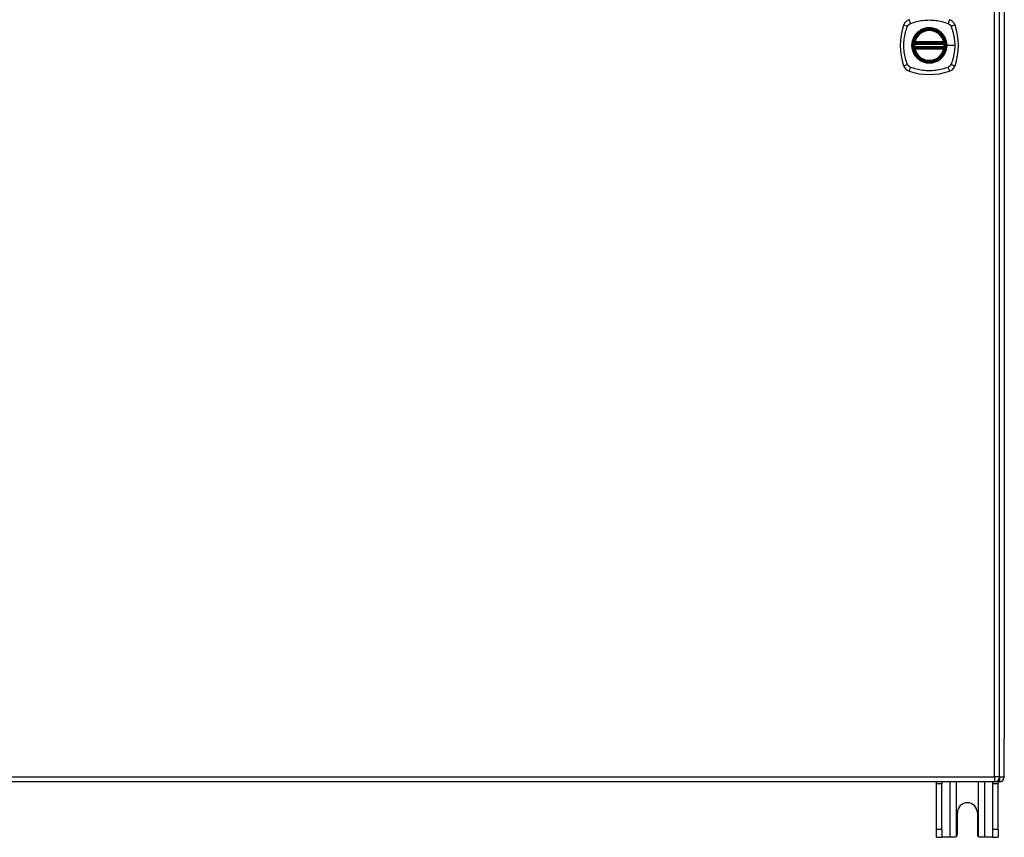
# Model space of a CAD drawing. Header units: inches. Extents: x 19 to 446, y 48 to 210.
# Tile 17 of 29: x 211 to 231, y 110 to 126. Entities that reach past the tile are written whole.
import ezdxf

# ---------------------------------------------------------------- set-up
doc = ezdxf.new("R2010")
doc.units = ezdxf.units.IN
doc.header["$MEASUREMENT"] = 0
doc.layers.add('Visible Edges(ANSI)', color=7, linetype='Continuous', lineweight=25)
doc.layers.add('Visible Tangent Edges(ANSI)', color=7, linetype='Continuous', lineweight=25)

msp = doc.modelspace()

# ---------------------------------------------------------------- linework, layer by layer
at = {"layer": 'Visible Edges(ANSI)'}
for p, q in [((231.366, 110.911), (231.366, 140.631)), ((231.465, 139.937), (231.465, 111.685)), ((229.646, 125.811), (230.239, 125.811)), ((229.65, 125.83), (230.235, 125.83)), ((230.239, 125.732), (229.646, 125.732)), ((230.235, 125.712), (229.65, 125.712)), ((231.465, 110.91), (231.465, 111.685)), ((231.267, 110.812), (189.662, 110.812)), ((231.366, 110.811), (190.331, 110.811)), ((230.09, 110.78), (230.09, 110.811)), ((230.09, 109.842), (230.09, 110.78)), ((230.195, 110.811), (230.195, 110.78)), ((230.195, 109.842), (230.195, 110.78)), ((231.235, 110.78), (231.235, 110.811)), ((231.235, 109.842), (231.235, 110.78)), ((231.34, 110.811), (231.34, 110.78)), ((231.34, 109.842), (231.34, 110.78)), ((230.512, 109.748), (230.512, 110.186)), ((230.918, 110.186), (230.918, 109.748)), ((230.09, 109.686), (230.09, 109.842)), ((230.195, 109.842), (230.195, 109.686)), ((231.235, 109.686), (231.235, 109.842)), ((231.34, 109.842), (231.34, 109.686)), ((230.09, 109.686), (230.195, 109.686)), ((230.359, 109.686), (230.195, 109.686)), ((230.45, 109.686), (230.359, 109.686)), ((231.071, 109.686), (230.98, 109.686)), ((231.235, 109.686), (231.071, 109.686)), ((231.235, 109.686), (231.34, 109.686))]:
    msp.add_line(p, q, dxfattribs=at)
at = {"layer": 'Visible Edges(ANSI)', "flags": 128}
for points in [[(229.634, 125.824), (229.634, 125.824), (229.634, 125.824), (229.634, 125.824), (229.634, 125.824), (229.634, 125.823), (229.634, 125.823), (229.634, 125.822), (229.633, 125.821), (229.633, 125.82), (229.633, 125.819), (229.633, 125.818), (229.633, 125.817), (229.633, 125.816), (229.632, 125.815), (229.632, 125.814), (229.632, 125.812), (229.632, 125.811), (229.632, 125.809), (229.632, 125.808), (229.631, 125.806), (229.631, 125.805), (229.631, 125.803), (229.631, 125.802), (229.631, 125.8)], [(229.631, 125.743), (229.631, 125.741), (229.631, 125.739), (229.631, 125.738), (229.631, 125.736), (229.632, 125.735), (229.632, 125.733), (229.632, 125.732), (229.632, 125.73), (229.632, 125.729), (229.632, 125.728), (229.633, 125.726), (229.633, 125.725), (229.633, 125.724), (229.633, 125.723), (229.633, 125.722), (229.633, 125.721), (229.634, 125.721), (229.634, 125.72), (229.634, 125.719), (229.634, 125.719), (229.634, 125.719), (229.634, 125.718), (229.634, 125.718), (229.634, 125.718)], [(230.254, 125.8), (230.254, 125.802), (230.254, 125.803), (230.254, 125.805), (230.253, 125.806), (230.253, 125.808), (230.253, 125.809), (230.253, 125.811), (230.253, 125.812), (230.253, 125.814), (230.252, 125.815), (230.252, 125.816), (230.252, 125.817), (230.252, 125.818), (230.252, 125.819), (230.252, 125.82), (230.251, 125.821), (230.251, 125.822), (230.251, 125.823), (230.251, 125.823), (230.251, 125.824), (230.251, 125.824), (230.251, 125.824), (230.251, 125.824), (230.251, 125.824)], [(230.251, 125.718), (230.251, 125.718), (230.251, 125.718), (230.251, 125.719), (230.251, 125.719), (230.251, 125.719), (230.251, 125.72), (230.251, 125.721), (230.251, 125.721), (230.252, 125.722), (230.252, 125.723), (230.252, 125.724), (230.252, 125.725), (230.252, 125.726), (230.252, 125.728), (230.253, 125.729), (230.253, 125.73), (230.253, 125.732), (230.253, 125.733), (230.253, 125.735), (230.253, 125.736), (230.254, 125.738), (230.254, 125.739), (230.254, 125.741), (230.254, 125.743)], [(230.494, 109.704), (230.492, 109.702), (230.491, 109.701), (230.489, 109.7), (230.488, 109.698), (230.486, 109.697), (230.484, 109.696), (230.483, 109.695), (230.481, 109.694), (230.479, 109.693), (230.477, 109.692), (230.475, 109.691), (230.473, 109.69), (230.471, 109.689), (230.469, 109.689), (230.467, 109.688), (230.466, 109.688), (230.464, 109.687), (230.462, 109.687), (230.46, 109.686), (230.458, 109.686), (230.456, 109.686), (230.454, 109.686), (230.452, 109.686), (230.45, 109.686)], [(230.98, 109.686), (230.978, 109.686), (230.976, 109.686), (230.974, 109.686), (230.972, 109.686), (230.97, 109.686), (230.968, 109.687), (230.966, 109.687), (230.964, 109.688), (230.962, 109.688), (230.96, 109.689), (230.958, 109.689), (230.957, 109.69), (230.955, 109.691), (230.953, 109.692), (230.951, 109.693), (230.949, 109.694), (230.947, 109.695), (230.946, 109.696), (230.944, 109.697), (230.942, 109.698), (230.941, 109.7), (230.939, 109.701), (230.938, 109.702), (230.936, 109.704)]]:
    msp.add_lwpolyline(points, dxfattribs=at)
at = {"layer": 'Visible Edges(ANSI)'}
for radius in [0.32, 0.315]:
    msp.add_circle((229.942, 125.771), radius, dxfattribs=at)
for centre, radius, start, end in [((230.631, 125.771), 1.28, 161.2278, 198.7722), ((229.588, 126.126), 0.177, 108.7722, 161.2278), ((230.297, 126.126), 0.177, 18.7722, 71.2278), ((229.253, 125.771), 1.28, 341.2278, 18.7722), ((229.942, 125.771), 0.313, 13.6344, 166.3656), ((229.942, 125.771), 0.313, 174.7499, 185.2501), ((229.942, 125.771), 0.313, 166.3656, 170.216), ((229.646, 125.822), 0.0118, 170.216, 270), ((229.65, 125.842), 0.0118, 166.3656, 270), ((230.235, 125.842), 0.0118, 270, 13.6344), ((230.239, 125.822), 0.0118, 270, 9.784), ((229.942, 125.771), 0.313, 9.784, 13.6344), ((229.942, 125.771), 0.313, 354.7499, 5.2501), ((229.646, 125.72), 0.0118, 90, 189.784), ((229.942, 125.771), 0.313, 189.784, 193.6344), ((229.65, 125.7), 0.0118, 90, 193.6344), ((229.942, 125.771), 0.313, 193.6344, 346.3656), ((230.235, 125.7), 0.0118, 346.3656, 90), ((230.239, 125.72), 0.0118, 350.216, 90), ((229.942, 125.771), 0.313, 346.3656, 350.216), ((229.588, 125.417), 0.177, 198.7722, 251.2278), ((230.297, 125.417), 0.177, 288.7722, 341.2278), ((229.942, 126.46), 1.28, 251.2278, 288.7722), ((231.267, 110.911), 0.099, 270, 0), ((231.366, 110.91), 0.099, 270, 0), ((230.715, 110.186), 0.203, 0, 180), ((230.45, 109.748), 0.062, 314.9335, 0), ((230.98, 109.748), 0.062, 180, 225.0665)]:
    msp.add_arc(centre, radius, start, end, dxfattribs=at)
at = {"layer": 'Visible Tangent Edges(ANSI)'}
for p, q in [((231.267, 110.911), (231.267, 140.631)), ((229.631, 125.8), (229.643, 125.799)), ((229.631, 125.743), (229.643, 125.744)), ((229.64, 125.823), (229.634, 125.824)), ((229.638, 125.845), (229.65, 125.842)), ((229.643, 125.799), (230.242, 125.799)), ((230.242, 125.744), (229.643, 125.744)), ((229.646, 125.811), (229.646, 125.821)), ((229.65, 125.83), (229.65, 125.842)), ((230.235, 125.842), (229.65, 125.842)), ((229.65, 125.821), (229.65, 125.83)), ((229.65, 125.821), (230.235, 125.821)), ((230.235, 125.842), (230.247, 125.845)), ((230.235, 125.842), (230.235, 125.83)), ((230.235, 125.83), (230.235, 125.821)), ((230.239, 125.821), (230.239, 125.811)), ((230.242, 125.799), (230.254, 125.8)), ((230.242, 125.744), (230.254, 125.743)), ((230.251, 125.824), (230.245, 125.823)), ((230.295, 125.771), (230.299, 125.771)), ((230.459, 125.771), (230.299, 125.771)), ((229.634, 125.718), (229.64, 125.719)), ((229.65, 125.7), (229.638, 125.698)), ((229.646, 125.722), (229.646, 125.732)), ((229.65, 125.712), (229.65, 125.722)), ((230.235, 125.722), (229.65, 125.722)), ((229.65, 125.7), (229.65, 125.712)), ((229.65, 125.7), (230.235, 125.7)), ((230.235, 125.722), (230.235, 125.712)), ((230.235, 125.712), (230.235, 125.7)), ((230.247, 125.698), (230.235, 125.7)), ((230.239, 125.732), (230.239, 125.722)), ((230.245, 125.719), (230.251, 125.718)), ((189.662, 110.911), (231.267, 110.911)), ((230.09, 110.78), (230.195, 110.78)), ((230.359, 110.811), (230.359, 109.686)), ((230.494, 109.704), (230.494, 110.811)), ((230.936, 110.811), (230.936, 109.704)), ((231.071, 109.686), (231.071, 110.811)), ((231.235, 110.78), (231.34, 110.78)), ((231.267, 110.911), (231.267, 110.812)), ((231.366, 110.911), (231.267, 110.911)), ((231.465, 110.91), (231.366, 110.91)), ((231.366, 110.901), (231.366, 110.811)), ((230.195, 109.842), (230.09, 109.842)), ((231.34, 109.842), (231.235, 109.842))]:
    msp.add_line(p, q, dxfattribs=at)
at = {"layer": 'Visible Tangent Edges(ANSI)', "flags": 128}
for points in [[(229.502, 125.383), (229.489, 125.416), (229.478, 125.447), (229.469, 125.479), (229.46, 125.51), (229.452, 125.542), (229.445, 125.574), (229.439, 125.607), (229.435, 125.639), (229.431, 125.672), (229.428, 125.705), (229.426, 125.738), (229.426, 125.771), (229.426, 125.804), (229.428, 125.837), (229.431, 125.87), (229.434, 125.903), (229.439, 125.935), (229.445, 125.968), (229.452, 126), (229.46, 126.032), (229.469, 126.064), (229.478, 126.095), (229.489, 126.126), (229.502, 126.16)], [(229.502, 126.16), (229.504, 126.163), (229.505, 126.165), (229.507, 126.168), (229.508, 126.171), (229.51, 126.173), (229.512, 126.176), (229.514, 126.178), (229.515, 126.181), (229.517, 126.183), (229.519, 126.186), (229.522, 126.188), (229.524, 126.19), (229.526, 126.192), (229.528, 126.194), (229.53, 126.196), (229.533, 126.198), (229.535, 126.2), (229.538, 126.202), (229.54, 126.204), (229.543, 126.205), (229.546, 126.207), (229.548, 126.208), (229.551, 126.21), (229.554, 126.211)], [(229.554, 126.211), (229.587, 126.225), (229.618, 126.236), (229.65, 126.245), (229.681, 126.254), (229.713, 126.262), (229.746, 126.269), (229.778, 126.274), (229.811, 126.279), (229.843, 126.283), (229.876, 126.286), (229.909, 126.287), (229.942, 126.288), (229.975, 126.287), (230.008, 126.286), (230.041, 126.283), (230.074, 126.279), (230.107, 126.274), (230.139, 126.269), (230.171, 126.262), (230.203, 126.254), (230.235, 126.245), (230.266, 126.236), (230.297, 126.225), (230.331, 126.211)], [(230.331, 126.211), (230.332, 126.211), (230.334, 126.21), (230.335, 126.209), (230.337, 126.208), (230.338, 126.208), (230.339, 126.207), (230.341, 126.206), (230.342, 126.205), (230.343, 126.205), (230.344, 126.204), (230.346, 126.203), (230.347, 126.202), (230.348, 126.201), (230.35, 126.2), (230.351, 126.199), (230.352, 126.198), (230.353, 126.197), (230.354, 126.196), (230.356, 126.195), (230.357, 126.194), (230.358, 126.193), (230.359, 126.192), (230.36, 126.191), (230.361, 126.19)], [(230.361, 126.19), (230.362, 126.189), (230.363, 126.188), (230.364, 126.187), (230.365, 126.186), (230.366, 126.184), (230.367, 126.183), (230.368, 126.182), (230.369, 126.181), (230.37, 126.18), (230.371, 126.178), (230.372, 126.177), (230.373, 126.176), (230.374, 126.175), (230.375, 126.173), (230.376, 126.172), (230.376, 126.171), (230.377, 126.169), (230.378, 126.168), (230.379, 126.167), (230.38, 126.165), (230.38, 126.164), (230.381, 126.163), (230.382, 126.161), (230.382, 126.16)], [(230.382, 126.16), (230.391, 126.142), (230.396, 126.126), (230.401, 126.111), (230.407, 126.095), (230.412, 126.08), (230.416, 126.064), (230.421, 126.048), (230.425, 126.032), (230.429, 126.016), (230.433, 126), (230.436, 125.984), (230.44, 125.968), (230.443, 125.952), (230.446, 125.935), (230.448, 125.919), (230.45, 125.903), (230.452, 125.887), (230.454, 125.87), (230.456, 125.854), (230.457, 125.837), (230.458, 125.821), (230.458, 125.804), (230.459, 125.788), (230.459, 125.771)], [(229.668, 125.999), (229.655, 125.983), (229.643, 125.966), (229.633, 125.948), (229.623, 125.93), (229.614, 125.911), (229.607, 125.892), (229.6, 125.873), (229.595, 125.853), (229.591, 125.833), (229.588, 125.812), (229.586, 125.792), (229.586, 125.771), (229.586, 125.751), (229.588, 125.73), (229.591, 125.71), (229.595, 125.69), (229.6, 125.67), (229.607, 125.65), (229.614, 125.631), (229.623, 125.612), (229.633, 125.594), (229.644, 125.577), (229.655, 125.56), (229.668, 125.544)], [(230.295, 125.771), (230.283, 125.68), (230.247, 125.595), (230.191, 125.522), (230.119, 125.466), (230.033, 125.431), (229.942, 125.419), (229.851, 125.431), (229.766, 125.467), (229.693, 125.522), (229.637, 125.595), (229.602, 125.68), (229.59, 125.771), (229.602, 125.863), (229.638, 125.948), (229.693, 126.021), (229.766, 126.076), (229.851, 126.111), (229.943, 126.123), (230.034, 126.111), (230.119, 126.076), (230.192, 126.02), (230.248, 125.947), (230.283, 125.862), (230.295, 125.771)], [(229.715, 126.046), (229.713, 126.044), (229.711, 126.042), (229.709, 126.04), (229.706, 126.039), (229.704, 126.037), (229.702, 126.035), (229.7, 126.033), (229.698, 126.031), (229.696, 126.029), (229.694, 126.027), (229.692, 126.025), (229.69, 126.023), (229.688, 126.021), (229.686, 126.019), (229.684, 126.017), (229.683, 126.015), (229.681, 126.013), (229.679, 126.011), (229.677, 126.009), (229.675, 126.007), (229.673, 126.005), (229.671, 126.003), (229.67, 126.001), (229.668, 125.999)], [(230.17, 126.046), (230.154, 126.059), (230.137, 126.07), (230.119, 126.081), (230.101, 126.091), (230.083, 126.099), (230.063, 126.107), (230.044, 126.113), (230.024, 126.119), (230.004, 126.123), (229.984, 126.126), (229.963, 126.128), (229.942, 126.128), (229.922, 126.128), (229.901, 126.126), (229.881, 126.123), (229.861, 126.119), (229.841, 126.113), (229.821, 126.107), (229.802, 126.099), (229.783, 126.091), (229.765, 126.081), (229.748, 126.07), (229.731, 126.059), (229.715, 126.046)], [(230.217, 125.999), (230.215, 126.001), (230.213, 126.003), (230.212, 126.005), (230.21, 126.007), (230.208, 126.009), (230.206, 126.011), (230.204, 126.013), (230.202, 126.015), (230.2, 126.017), (230.198, 126.019), (230.197, 126.021), (230.195, 126.023), (230.193, 126.025), (230.191, 126.027), (230.189, 126.029), (230.187, 126.031), (230.185, 126.033), (230.183, 126.035), (230.18, 126.037), (230.178, 126.039), (230.176, 126.04), (230.174, 126.042), (230.172, 126.044), (230.17, 126.046)], [(230.299, 125.771), (230.299, 125.782), (230.299, 125.792), (230.298, 125.802), (230.297, 125.812), (230.296, 125.823), (230.294, 125.833), (230.292, 125.843), (230.29, 125.853), (230.287, 125.863), (230.284, 125.873), (230.281, 125.883), (230.278, 125.892), (230.274, 125.902), (230.271, 125.911), (230.266, 125.921), (230.262, 125.93), (230.257, 125.939), (230.252, 125.948), (230.247, 125.957), (230.241, 125.966), (230.236, 125.974), (230.23, 125.983), (230.223, 125.991), (230.217, 125.999)], [(229.638, 125.845), (229.638, 125.844), (229.638, 125.843), (229.638, 125.842), (229.638, 125.841), (229.637, 125.84), (229.637, 125.839), (229.637, 125.838), (229.637, 125.837), (229.637, 125.837), (229.637, 125.836), (229.637, 125.835), (229.637, 125.834), (229.637, 125.833), (229.637, 125.832), (229.637, 125.831), (229.638, 125.83), (229.638, 125.829), (229.638, 125.828), (229.638, 125.827), (229.639, 125.827), (229.639, 125.826), (229.639, 125.825), (229.64, 125.824), (229.64, 125.823)], [(229.64, 125.823), (229.64, 125.823), (229.64, 125.823), (229.641, 125.823), (229.641, 125.823), (229.641, 125.823), (229.641, 125.823), (229.641, 125.822), (229.642, 125.822), (229.642, 125.822), (229.642, 125.822), (229.642, 125.822), (229.643, 125.822), (229.643, 125.822), (229.643, 125.822), (229.643, 125.821), (229.644, 125.821), (229.644, 125.821), (229.644, 125.821), (229.644, 125.821), (229.645, 125.821), (229.645, 125.821), (229.645, 125.821), (229.645, 125.821), (229.646, 125.821)], [(229.643, 125.799), (229.643, 125.8), (229.643, 125.8), (229.643, 125.801), (229.643, 125.802), (229.643, 125.803), (229.643, 125.803), (229.644, 125.804), (229.644, 125.805), (229.644, 125.805), (229.644, 125.806), (229.644, 125.807), (229.645, 125.807), (229.645, 125.808), (229.645, 125.808), (229.645, 125.809), (229.645, 125.809), (229.645, 125.809), (229.645, 125.81), (229.645, 125.81), (229.645, 125.81), (229.646, 125.81), (229.646, 125.811), (229.646, 125.811), (229.646, 125.811)], [(229.646, 125.732), (229.646, 125.732), (229.646, 125.732), (229.646, 125.732), (229.645, 125.732), (229.645, 125.733), (229.645, 125.733), (229.645, 125.733), (229.645, 125.734), (229.645, 125.734), (229.645, 125.734), (229.645, 125.735), (229.645, 125.735), (229.644, 125.736), (229.644, 125.737), (229.644, 125.737), (229.644, 125.738), (229.644, 125.739), (229.643, 125.739), (229.643, 125.74), (229.643, 125.741), (229.643, 125.741), (229.643, 125.742), (229.643, 125.743), (229.643, 125.744)], [(229.646, 125.821), (229.646, 125.821), (229.646, 125.821), (229.646, 125.821), (229.646, 125.821), (229.646, 125.821), (229.647, 125.821), (229.647, 125.821), (229.647, 125.821), (229.647, 125.821), (229.647, 125.821), (229.648, 125.821), (229.648, 125.821), (229.648, 125.821), (229.648, 125.821), (229.648, 125.821), (229.648, 125.821), (229.649, 125.821), (229.649, 125.821), (229.649, 125.821), (229.649, 125.821), (229.649, 125.821), (229.649, 125.821), (229.65, 125.821), (229.65, 125.821)], [(230.217, 125.544), (230.224, 125.552), (230.23, 125.56), (230.236, 125.568), (230.241, 125.577), (230.247, 125.586), (230.252, 125.594), (230.257, 125.603), (230.262, 125.613), (230.266, 125.622), (230.271, 125.631), (230.274, 125.641), (230.278, 125.65), (230.281, 125.66), (230.285, 125.67), (230.287, 125.68), (230.29, 125.69), (230.292, 125.7), (230.294, 125.71), (230.296, 125.72), (230.297, 125.73), (230.298, 125.741), (230.299, 125.751), (230.299, 125.761), (230.299, 125.771)], [(230.235, 125.821), (230.235, 125.821), (230.235, 125.821), (230.236, 125.821), (230.236, 125.821), (230.236, 125.821), (230.236, 125.821), (230.236, 125.821), (230.236, 125.821), (230.237, 125.821), (230.237, 125.821), (230.237, 125.821), (230.237, 125.821), (230.237, 125.821), (230.238, 125.821), (230.238, 125.821), (230.238, 125.821), (230.238, 125.821), (230.238, 125.821), (230.238, 125.821), (230.239, 125.821), (230.239, 125.821), (230.239, 125.821), (230.239, 125.821), (230.239, 125.821)], [(230.239, 125.821), (230.239, 125.821), (230.24, 125.821), (230.24, 125.821), (230.24, 125.821), (230.241, 125.821), (230.241, 125.821), (230.241, 125.821), (230.241, 125.821), (230.242, 125.821), (230.242, 125.822), (230.242, 125.822), (230.242, 125.822), (230.243, 125.822), (230.243, 125.822), (230.243, 125.822), (230.243, 125.822), (230.243, 125.822), (230.244, 125.823), (230.244, 125.823), (230.244, 125.823), (230.244, 125.823), (230.245, 125.823), (230.245, 125.823), (230.245, 125.823)], [(230.239, 125.811), (230.239, 125.811), (230.239, 125.811), (230.239, 125.81), (230.239, 125.81), (230.239, 125.81), (230.24, 125.81), (230.24, 125.809), (230.24, 125.809), (230.24, 125.809), (230.24, 125.808), (230.24, 125.808), (230.24, 125.807), (230.241, 125.807), (230.241, 125.806), (230.241, 125.805), (230.241, 125.805), (230.241, 125.804), (230.241, 125.803), (230.242, 125.803), (230.242, 125.802), (230.242, 125.801), (230.242, 125.8), (230.242, 125.8), (230.242, 125.799)], [(230.242, 125.744), (230.242, 125.743), (230.242, 125.742), (230.242, 125.741), (230.242, 125.741), (230.242, 125.74), (230.241, 125.739), (230.241, 125.739), (230.241, 125.738), (230.241, 125.737), (230.241, 125.737), (230.241, 125.736), (230.24, 125.735), (230.24, 125.735), (230.24, 125.734), (230.24, 125.734), (230.24, 125.734), (230.24, 125.733), (230.24, 125.733), (230.239, 125.733), (230.239, 125.732), (230.239, 125.732), (230.239, 125.732), (230.239, 125.732), (230.239, 125.732)], [(230.245, 125.823), (230.245, 125.824), (230.246, 125.825), (230.246, 125.826), (230.246, 125.827), (230.247, 125.827), (230.247, 125.828), (230.247, 125.829), (230.247, 125.83), (230.247, 125.831), (230.248, 125.832), (230.248, 125.833), (230.248, 125.834), (230.248, 125.835), (230.248, 125.836), (230.248, 125.837), (230.248, 125.837), (230.248, 125.838), (230.248, 125.839), (230.247, 125.84), (230.247, 125.841), (230.247, 125.842), (230.247, 125.843), (230.247, 125.844), (230.247, 125.845)], [(230.459, 125.771), (230.459, 125.755), (230.458, 125.738), (230.458, 125.722), (230.457, 125.705), (230.456, 125.689), (230.454, 125.672), (230.452, 125.656), (230.45, 125.64), (230.448, 125.623), (230.446, 125.607), (230.443, 125.591), (230.44, 125.575), (230.436, 125.558), (230.433, 125.542), (230.429, 125.526), (230.425, 125.51), (230.421, 125.494), (230.416, 125.479), (230.412, 125.463), (230.407, 125.447), (230.402, 125.432), (230.396, 125.416), (230.391, 125.401), (230.382, 125.383)], [(229.64, 125.719), (229.64, 125.718), (229.639, 125.718), (229.639, 125.717), (229.639, 125.716), (229.638, 125.715), (229.638, 125.714), (229.638, 125.713), (229.638, 125.713), (229.637, 125.712), (229.637, 125.711), (229.637, 125.71), (229.637, 125.709), (229.637, 125.708), (229.637, 125.707), (229.637, 125.706), (229.637, 125.705), (229.637, 125.704), (229.637, 125.703), (229.637, 125.702), (229.638, 125.701), (229.638, 125.7), (229.638, 125.699), (229.638, 125.698), (229.638, 125.698)], [(229.646, 125.722), (229.645, 125.722), (229.645, 125.722), (229.645, 125.722), (229.645, 125.722), (229.644, 125.722), (229.644, 125.721), (229.644, 125.721), (229.644, 125.721), (229.643, 125.721), (229.643, 125.721), (229.643, 125.721), (229.643, 125.721), (229.642, 125.721), (229.642, 125.721), (229.642, 125.72), (229.642, 125.72), (229.641, 125.72), (229.641, 125.72), (229.641, 125.72), (229.641, 125.72), (229.641, 125.72), (229.64, 125.719), (229.64, 125.719), (229.64, 125.719)], [(229.65, 125.722), (229.65, 125.722), (229.649, 125.722), (229.649, 125.722), (229.649, 125.722), (229.649, 125.722), (229.649, 125.722), (229.649, 125.722), (229.648, 125.722), (229.648, 125.722), (229.648, 125.722), (229.648, 125.722), (229.648, 125.722), (229.648, 125.722), (229.647, 125.722), (229.647, 125.722), (229.647, 125.722), (229.647, 125.722), (229.647, 125.722), (229.646, 125.722), (229.646, 125.722), (229.646, 125.722), (229.646, 125.722), (229.646, 125.722), (229.646, 125.722)], [(229.668, 125.544), (229.67, 125.542), (229.671, 125.539), (229.673, 125.537), (229.675, 125.535), (229.677, 125.533), (229.679, 125.531), (229.681, 125.529), (229.683, 125.527), (229.684, 125.525), (229.686, 125.523), (229.688, 125.521), (229.69, 125.519), (229.692, 125.517), (229.694, 125.515), (229.696, 125.513), (229.698, 125.511), (229.7, 125.509), (229.702, 125.508), (229.704, 125.506), (229.706, 125.504), (229.709, 125.502), (229.711, 125.5), (229.713, 125.498), (229.715, 125.497)], [(230.17, 125.497), (230.172, 125.498), (230.174, 125.5), (230.176, 125.502), (230.178, 125.504), (230.18, 125.506), (230.183, 125.508), (230.185, 125.509), (230.187, 125.511), (230.189, 125.513), (230.191, 125.515), (230.193, 125.517), (230.195, 125.519), (230.197, 125.521), (230.198, 125.523), (230.2, 125.525), (230.202, 125.527), (230.204, 125.529), (230.206, 125.531), (230.208, 125.533), (230.21, 125.535), (230.212, 125.537), (230.213, 125.539), (230.215, 125.542), (230.217, 125.544)], [(230.239, 125.722), (230.239, 125.722), (230.239, 125.722), (230.239, 125.722), (230.239, 125.722), (230.238, 125.722), (230.238, 125.722), (230.238, 125.722), (230.238, 125.722), (230.238, 125.722), (230.238, 125.722), (230.237, 125.722), (230.237, 125.722), (230.237, 125.722), (230.237, 125.722), (230.237, 125.722), (230.236, 125.722), (230.236, 125.722), (230.236, 125.722), (230.236, 125.722), (230.236, 125.722), (230.236, 125.722), (230.235, 125.722), (230.235, 125.722), (230.235, 125.722)], [(230.245, 125.719), (230.245, 125.719), (230.245, 125.719), (230.244, 125.72), (230.244, 125.72), (230.244, 125.72), (230.244, 125.72), (230.243, 125.72), (230.243, 125.72), (230.243, 125.72), (230.243, 125.721), (230.243, 125.721), (230.242, 125.721), (230.242, 125.721), (230.242, 125.721), (230.242, 125.721), (230.241, 125.721), (230.241, 125.721), (230.241, 125.721), (230.241, 125.722), (230.24, 125.722), (230.24, 125.722), (230.24, 125.722), (230.239, 125.722), (230.239, 125.722)], [(230.247, 125.698), (230.247, 125.698), (230.247, 125.699), (230.247, 125.7), (230.247, 125.701), (230.247, 125.702), (230.248, 125.703), (230.248, 125.704), (230.248, 125.705), (230.248, 125.706), (230.248, 125.707), (230.248, 125.708), (230.248, 125.709), (230.248, 125.71), (230.248, 125.711), (230.247, 125.712), (230.247, 125.713), (230.247, 125.713), (230.247, 125.714), (230.247, 125.715), (230.246, 125.716), (230.246, 125.717), (230.246, 125.718), (230.245, 125.718), (230.245, 125.719)], [(229.554, 125.331), (229.551, 125.333), (229.548, 125.334), (229.546, 125.336), (229.543, 125.337), (229.54, 125.339), (229.538, 125.341), (229.535, 125.342), (229.533, 125.344), (229.531, 125.346), (229.528, 125.348), (229.526, 125.35), (229.524, 125.352), (229.522, 125.355), (229.519, 125.357), (229.517, 125.359), (229.516, 125.362), (229.514, 125.364), (229.512, 125.367), (229.51, 125.369), (229.508, 125.372), (229.507, 125.374), (229.505, 125.377), (229.504, 125.38), (229.502, 125.383)], [(229.715, 125.497), (229.731, 125.484), (229.748, 125.472), (229.765, 125.462), (229.784, 125.452), (229.802, 125.443), (229.821, 125.436), (229.841, 125.429), (229.861, 125.424), (229.881, 125.42), (229.901, 125.417), (229.922, 125.415), (229.942, 125.414), (229.963, 125.415), (229.984, 125.417), (230.004, 125.42), (230.024, 125.424), (230.044, 125.429), (230.064, 125.436), (230.083, 125.443), (230.101, 125.452), (230.12, 125.462), (230.137, 125.472), (230.154, 125.484), (230.17, 125.497)], [(230.382, 125.383), (230.381, 125.38), (230.38, 125.377), (230.378, 125.375), (230.376, 125.372), (230.375, 125.369), (230.373, 125.367), (230.371, 125.364), (230.369, 125.362), (230.367, 125.359), (230.365, 125.357), (230.363, 125.355), (230.361, 125.353), (230.359, 125.35), (230.357, 125.348), (230.354, 125.346), (230.352, 125.344), (230.35, 125.342), (230.347, 125.341), (230.345, 125.339), (230.342, 125.337), (230.339, 125.336), (230.337, 125.334), (230.334, 125.333), (230.331, 125.331)], [(230.331, 125.331), (230.297, 125.318), (230.266, 125.307), (230.235, 125.297), (230.203, 125.289), (230.171, 125.281), (230.139, 125.274), (230.107, 125.268), (230.074, 125.263), (230.041, 125.26), (230.008, 125.257), (229.975, 125.255), (229.942, 125.255), (229.909, 125.255), (229.876, 125.257), (229.843, 125.26), (229.811, 125.263), (229.778, 125.268), (229.746, 125.274), (229.713, 125.281), (229.681, 125.289), (229.65, 125.297), (229.618, 125.307), (229.587, 125.318), (229.554, 125.331)]]:
    msp.add_lwpolyline(points, dxfattribs=at)
at = {"layer": 'Visible Tangent Edges(ANSI)'}
for radius in [0.346, 0.342, 0.325, 0.324]:
    msp.add_circle((229.942, 125.771), radius, dxfattribs=at)
for start, end in [(13.6344, 166.3656), (174.7499, 185.2501), (354.7499, 5.2501), (193.6344, 346.3656)]:
    msp.add_arc((229.942, 125.771), 0.301, start, end, dxfattribs=at)
for centre, major_axis, ratio, start_param, end_param in [((229.53, 126.146), (-0.112, 0.037), 0.042597, 4.975842, 6.113112), ((229.568, 126.184), (-0.037, 0.112), 0.042597, 0.170073, 1.307344), ((230.317, 126.184), (0.037, 0.112), 0.042597, 4.975842, 6.113112), ((230.355, 126.146), (0.112, 0.037), 0.042597, 0.170073, 1.307344), ((229.634, 125.824), (0.00773, 0.00893), 0.431674, 4.96723, 6.283185), ((229.646, 125.819), (0.0021, 0.0116), 0.025638, 0, 1.426581), ((230.239, 125.819), (-0.0021, 0.0116), 0.025638, 4.856604, 6.283185), ((230.251, 125.824), (-0.00773, 0.00893), 0.431674, 0, 1.315955), ((229.634, 125.718), (0.00773, -0.00893), 0.431674, 0, 1.315955), ((229.646, 125.724), (0.0021, -0.0116), 0.025638, 4.856604, 6.283185), ((230.239, 125.724), (-0.0021, -0.0116), 0.025638, 0, 1.426581), ((230.251, 125.718), (-0.00773, -0.00893), 0.431674, 4.96723, 6.283185), ((229.53, 125.397), (-0.112, -0.037), 0.042597, 0.170073, 1.307344), ((230.355, 125.397), (0.112, -0.037), 0.042597, 4.975842, 6.113112), ((229.568, 125.359), (-0.037, -0.112), 0.042597, 4.975842, 6.113112), ((230.317, 125.359), (0.037, -0.112), 0.042597, 0.170073, 1.307344)]:
    msp.add_ellipse(centre, major_axis=major_axis, ratio=ratio, start_param=start_param, end_param=end_param, dxfattribs=at)

doc.saveas('drawing.dxf')
